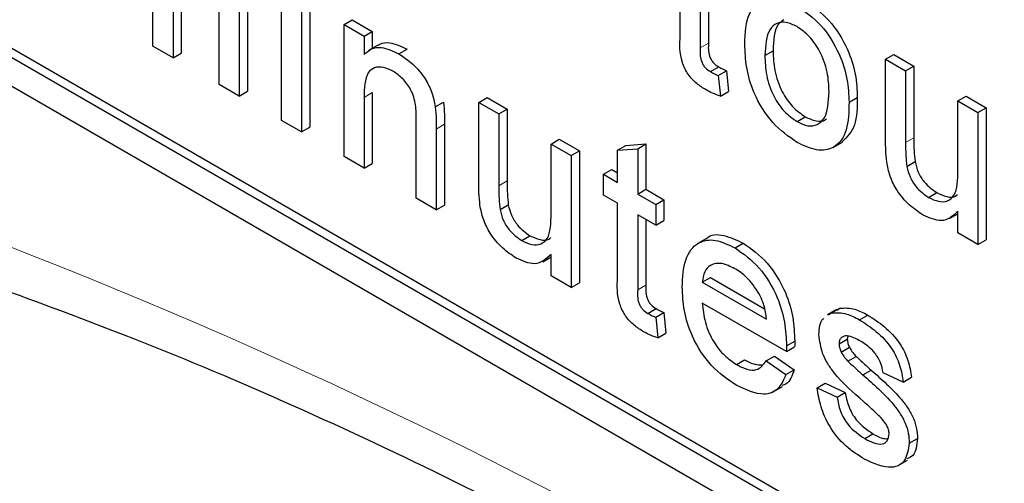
# Paper-space layout 'Blatt2' of a CAD drawing. Header units: millimetres. Extents: x 5 to 418, y 2 to 292.
# Tile 13 of 73: x 106.79 to 109.61, y 185.55 to 186.87. Entities that reach past the tile are written whole.
import ezdxf

# ---------------------------------------------------------------- set-up
doc = ezdxf.new("R2010")
doc.units = ezdxf.units.MM

psp = doc.layouts.new('Blatt2')

# ---------------------------------------------------------------- linework, layer by layer
at = {"color": 7, "linetype": 'Continuous', "lineweight": 25}
for p, q in [((102.9268, 188.9012), (114.7119, 182.0978)), ((105.9438, 187.2412), (114.7119, 182.1794)), ((105.9673, 187.2548), (114.7355, 182.193)), ((108.6835, 186.8272), (108.6835, 187.0393)), ((107.1742, 186.7967), (107.1742, 187.0378)), ((107.2552, 186.9928), (107.2552, 186.7772)), ((108.7409, 187.0061), (108.7409, 186.7917)), ((108.7645, 186.9925), (108.7645, 186.8053)), ((107.2317, 186.9792), (107.2317, 186.7636)), ((107.5421, 186.5844), (107.5421, 186.9623)), ((107.4447, 186.926), (107.4447, 186.6678)), ((107.5995, 186.9291), (107.5995, 186.5512)), ((107.6231, 186.9427), (107.6231, 186.5648)), ((107.3637, 186.6874), (107.3637, 186.9211)), ((107.4211, 186.9124), (107.4211, 186.6542)), ((107.7213, 186.8589), (107.7448, 186.8725)), ((107.7448, 186.8725), (107.8022, 186.8393)), ((107.7213, 186.4809), (107.7213, 186.8589)), ((107.7213, 186.8589), (107.7787, 186.8257)), ((107.7787, 186.8257), (107.8022, 186.8393)), ((107.7787, 186.8257), (107.7787, 186.773)), ((107.8022, 186.8393), (107.8022, 186.7906)), ((107.2317, 186.7636), (107.1742, 186.7967)), ((107.8179, 186.7996), (107.7914, 186.7843)), ((107.8783, 186.7748), (107.9019, 186.7884)), ((107.2317, 186.7636), (107.2552, 186.7772)), ((108.9258, 186.7703), (108.9494, 186.7839)), ((109.2715, 186.7596), (109.295, 186.7732)), ((109.2715, 186.5266), (109.2715, 186.7596)), ((109.2715, 186.7596), (109.3289, 186.7264)), ((109.295, 186.7732), (109.3524, 186.74)), ((108.7701, 186.7241), (108.7937, 186.7377)), ((109.3289, 186.7264), (109.3524, 186.74)), ((109.3524, 186.74), (109.3524, 186.5345)), ((108.7926, 186.7128), (108.8162, 186.7264)), ((108.7926, 186.7128), (108.7984, 186.6538)), ((108.8162, 186.7264), (108.8219, 186.6674)), ((109.3289, 186.7264), (109.3289, 186.5209)), ((107.4211, 186.6542), (107.3637, 186.6874)), ((107.4211, 186.6542), (107.4447, 186.6678)), ((107.7787, 186.6504), (107.7787, 186.4478)), ((107.8022, 186.664), (107.8022, 186.4614)), ((108.1071, 186.6361), (108.1307, 186.6497)), ((108.1307, 186.6497), (108.1881, 186.6166)), ((108.7984, 186.6538), (108.8219, 186.6674)), ((109.167, 186.6362), (109.1905, 186.6498)), ((109.4781, 186.6402), (109.5017, 186.6538)), ((109.5017, 186.6538), (109.5591, 186.6207)), ((107.9824, 186.6234), (108.006, 186.637)), ((108.1071, 186.4031), (108.1071, 186.6361)), ((108.1071, 186.6361), (108.1645, 186.603)), ((108.1645, 186.603), (108.1881, 186.6166)), ((108.1881, 186.6166), (108.1881, 186.4111)), ((109.4781, 186.4417), (109.4781, 186.6402)), ((109.4781, 186.6402), (109.5356, 186.6071)), ((109.5356, 186.6071), (109.5591, 186.6207)), ((109.5591, 186.6207), (109.5591, 186.2428)), ((108.1645, 186.603), (108.1645, 186.3974)), ((109.0179, 186.5811), (109.0414, 186.5947)), ((109.5356, 186.6071), (109.5356, 186.2292)), ((107.5995, 186.5512), (107.5421, 186.5844)), ((107.5995, 186.5512), (107.6231, 186.5648)), ((107.928, 186.3616), (107.928, 186.5873)), ((107.9854, 186.5597), (107.9854, 186.3285)), ((108.0089, 186.5733), (108.0089, 186.3421)), ((108.3138, 186.5168), (108.3373, 186.5304)), ((108.3138, 186.5168), (108.3712, 186.4837)), ((108.3138, 186.3183), (108.3138, 186.5168)), ((108.3373, 186.5304), (108.3948, 186.4973)), ((108.5044, 186.4988), (108.528, 186.5124)), ((108.5044, 186.4988), (108.5618, 186.5033)), ((108.528, 186.5124), (108.5854, 186.5169)), ((108.5618, 186.5033), (108.5854, 186.5169)), ((108.5618, 186.5033), (108.5618, 186.3736)), ((108.5854, 186.5169), (108.5854, 186.3872)), ((109.1214, 186.5069), (109.1479, 186.5222)), ((107.7787, 186.4478), (107.7213, 186.4809)), ((108.3712, 186.4837), (108.3948, 186.4973)), ((108.3712, 186.4837), (108.3712, 186.1057)), ((108.3948, 186.4973), (108.3948, 186.1194)), ((108.5044, 186.4068), (108.5044, 186.4988)), ((107.7787, 186.4478), (107.8022, 186.4614)), ((109.3322, 186.4527), (109.3558, 186.4663)), ((108.4642, 186.43), (108.4878, 186.4436)), ((108.4642, 186.3703), (108.4642, 186.43)), ((108.4642, 186.43), (108.5044, 186.4068)), ((108.4878, 186.4436), (108.5044, 186.434)), ((108.5044, 186.3471), (108.4642, 186.3703)), ((108.5618, 186.3736), (108.5854, 186.3872)), ((108.5618, 186.3736), (108.6135, 186.3438)), ((108.5854, 186.3872), (108.6371, 186.3574)), ((109.3941, 186.3639), (109.4177, 186.3775)), ((107.9854, 186.3285), (107.928, 186.3616)), ((107.9854, 186.3285), (108.0089, 186.3421)), ((108.1678, 186.3292), (108.1914, 186.3428)), ((108.5044, 186.135), (108.5044, 186.3471)), ((108.6135, 186.3438), (108.6371, 186.3574)), ((108.6135, 186.3438), (108.6135, 186.2841)), ((108.6371, 186.3574), (108.6371, 186.2977)), ((108.6135, 186.2841), (108.5618, 186.3139)), ((108.5618, 186.3139), (108.5618, 186.0995)), ((109.4542, 186.3033), (109.4781, 186.3171)), ((109.4781, 186.2623), (109.4781, 186.3241)), ((108.5854, 186.3003), (108.5854, 186.1131)), ((108.6135, 186.2841), (108.6371, 186.2977)), ((108.2297, 186.2405), (108.2533, 186.2541)), ((109.5356, 186.2292), (109.4781, 186.2623)), ((108.7584, 186.2459), (108.7319, 186.2306)), ((108.8405, 186.2193), (108.8641, 186.233)), ((109.5356, 186.2292), (109.5591, 186.2428)), ((108.2899, 186.1799), (108.3138, 186.1937)), ((108.3138, 186.1389), (108.3138, 186.2006)), ((108.3712, 186.1057), (108.3138, 186.1389)), ((108.3712, 186.1057), (108.3948, 186.1194)), ((108.7467, 186.121), (108.7703, 186.1346)), ((108.7467, 186.121), (108.9304, 186.015)), ((108.7703, 186.1346), (108.9249, 186.0453)), ((108.9876, 185.9223), (108.7467, 186.0614)), ((108.591, 186.0319), (108.6145, 186.0455)), ((108.6135, 186.0206), (108.6371, 186.0342)), ((108.6371, 186.0342), (108.6428, 185.9752)), ((109.1307, 186.043), (109.1042, 186.0277)), ((109.1084, 186.0273), (109.1168, 186.0333)), ((109.1168, 186.0333), (109.1404, 186.0469)), ((109.132, 186.0409), (109.1404, 186.0469)), ((109.1969, 186.0136), (109.2205, 186.0272)), ((108.6135, 186.0206), (108.6192, 185.9616)), ((108.6192, 185.9616), (108.6428, 185.9752)), ((108.9878, 185.9391), (109.0114, 185.9527)), ((109.1383, 185.9446), (109.1618, 185.9582)), ((109.1632, 185.9665), (109.1618, 185.9582)), ((108.9876, 185.9223), (109.0111, 185.9359)), ((109.1443, 185.9213), (109.1678, 185.935)), ((108.8445, 185.8856), (108.868, 185.8992)), ((108.9298, 185.896), (108.9534, 185.9096)), ((108.9298, 185.896), (108.986, 185.8569)), ((108.9534, 185.9096), (109.0096, 185.8705)), ((109.1632, 185.8953), (109.1868, 185.9089)), ((108.986, 185.8569), (109.0096, 185.8705)), ((109.2066, 185.8557), (109.2302, 185.8693)), ((109.322, 185.8353), (109.2646, 185.8618)), ((109.0751, 185.8187), (109.0987, 185.8323)), ((109.0987, 185.8323), (109.1561, 185.8058)), ((109.322, 185.8353), (109.3455, 185.8489)), ((108.9499, 185.8072), (108.9765, 185.8226)), ((109.0751, 185.8187), (109.1325, 185.7922)), ((109.1325, 185.7922), (109.1561, 185.8058)), ((109.2116, 185.6736), (109.2352, 185.6872)), ((109.3392, 185.6605), (109.3628, 185.6741)), ((109.3077, 185.5961), (109.3342, 185.6114))]:
    psp.add_line(p, q, dxfattribs=at)
at = {"color": 7, "linetype": 'Continuous', "lineweight": 18}
for p, q in [((108.7409, 186.7917), (108.7645, 186.8053)), ((107.7787, 186.6504), (107.8022, 186.664)), ((107.9854, 186.5597), (108.0089, 186.5733)), ((109.3289, 186.5209), (109.3524, 186.5345)), ((108.1645, 186.3974), (108.1881, 186.4111)), ((108.5618, 186.0995), (108.5854, 186.1131))]:
    psp.add_line(p, q, dxfattribs=at)
psp.add_arc((100.985, 171.362), 15.9449, 50.30384, 69.70154, dxfattribs=at)
at = {"color": 7, "linetype": 'Continuous', "lineweight": 25}
for points, knots in [([(108.8684, 186.8033), (108.8697, 186.835), (108.872, 186.8915), (108.9037, 186.9175), (108.9177, 186.9289)], [0, 0, 0, 0, 0.560963, 1, 1, 1, 1]), ([(109.0414, 186.9262), (109.065, 186.9096), (109.112, 186.8765), (109.1631, 186.7939), (109.1876, 186.7153), (109.1896, 186.6717), (109.1905, 186.6498)], [0, 0, 0, 0, 0.279556, 0.5586, 0.778991, 1, 1, 1, 1]), ([(109.0179, 186.9126), (109.0414, 186.896), (109.0884, 186.8629), (109.1396, 186.7803), (109.164, 186.7017), (109.166, 186.658), (109.167, 186.6362)], [0, 0, 0, 0, 0.279556, 0.5586, 0.778991, 1, 1, 1, 1]), ([(108.9798, 186.8721), (108.9742, 186.8681), (108.9519, 186.8522), (108.9505, 186.8131), (108.9494, 186.7839)], [0, 0, 0, 0, 0.254643, 1, 1, 1, 1]), ([(109.0179, 186.8529), (109.0073, 186.8579), (108.9863, 186.868), (108.9589, 186.8641), (108.9298, 186.8389), (108.9275, 186.7986), (108.9258, 186.7703)], [0, 0, 0, 0, 0.187137, 0.374025, 0.561097, 1, 1, 1, 1]), ([(109.1095, 186.6662), (109.1089, 186.6846), (109.1075, 186.7213), (109.0872, 186.7788), (109.0546, 186.8271), (109.0301, 186.8443), (109.0179, 186.8529)], [0, 0, 0, 0, 0.281064, 0.560316, 0.780174, 1, 1, 1, 1]), ([(108.7579, 186.6715), (108.7489, 186.6771), (108.7309, 186.6882), (108.705, 186.7152), (108.6802, 186.7674), (108.6822, 186.8025), (108.6835, 186.8272)], [0, 0, 0, 0, 0.187433, 0.373821, 0.559462, 1, 1, 1, 1]), ([(107.7787, 186.773), (107.7854, 186.7791), (107.7988, 186.7913), (107.8328, 186.7963), (107.8611, 186.7829), (107.8783, 186.7748)], [0, 0, 0, 0, 0.280554, 0.560815, 1, 1, 1, 1]), ([(107.8185, 186.7986), (107.8202, 186.8), (107.829, 186.807), (107.8568, 186.8092), (107.8848, 186.7963), (107.9019, 186.7884)], [0, 0, 0, 0, 0.08724, 0.442807, 1, 1, 1, 1]), ([(108.7409, 186.7917), (108.7402, 186.7797), (108.7393, 186.7646), (108.7482, 186.7444), (108.7569, 186.7324), (108.7648, 186.7274), (108.7701, 186.7241)], [0, 0, 0, 0, 0.499596, 0.625239, 0.750354, 1, 1, 1, 1]), ([(108.7645, 186.8053), (108.7638, 186.7933), (108.7629, 186.7782), (108.7718, 186.758), (108.7805, 186.746), (108.7884, 186.741), (108.7937, 186.7377)], [0, 0, 0, 0, 0.499596, 0.625239, 0.750354, 1, 1, 1, 1]), ([(109.0179, 186.5214), (108.9938, 186.5382), (108.9459, 186.5718), (108.8937, 186.6567), (108.8711, 186.7367), (108.8693, 186.7811), (108.8684, 186.8033)], [0, 0, 0, 0, 0.279616, 0.558371, 0.778858, 1, 1, 1, 1]), ([(107.8783, 186.7748), (107.8917, 186.7658), (107.9184, 186.7479), (107.9528, 186.7081), (107.9743, 186.6634), (107.9797, 186.6367), (107.9824, 186.6234)], [0, 0, 0, 0, 0.280216, 0.559971, 0.779636, 1, 1, 1, 1]), ([(108.9258, 186.7703), (108.9265, 186.7517), (108.9279, 186.7145), (108.9472, 186.6561), (108.9806, 186.6072), (109.0054, 186.5898), (109.0179, 186.5811)], [0, 0, 0, 0, 0.281129, 0.560384, 0.780159, 1, 1, 1, 1]), ([(108.9494, 186.7839), (108.9501, 186.7653), (108.9515, 186.7281), (108.9708, 186.6697), (109.0042, 186.6208), (109.029, 186.6034), (109.0414, 186.5947)], [0, 0, 0, 0, 0.281129, 0.560384, 0.780159, 1, 1, 1, 1]), ([(107.8624, 186.7244), (107.8528, 186.729), (107.8336, 186.7382), (107.8076, 186.7373), (107.7801, 186.715), (107.7793, 186.6771), (107.7787, 186.6504)], [0, 0, 0, 0, 0.187273, 0.374362, 0.56054, 1, 1, 1, 1]), ([(108.7937, 186.7377), (108.7979, 186.7354), (108.8054, 186.7314), (108.8129, 186.7279), (108.8162, 186.7264)], [0, 0, 0, 0, 0.559965, 1, 1, 1, 1]), ([(107.928, 186.5873), (107.9279, 186.6007), (107.9277, 186.6274), (107.9159, 186.6708), (107.8897, 186.7058), (107.8715, 186.7181), (107.8624, 186.7244)], [0, 0, 0, 0, 0.28168, 0.559785, 0.779587, 1, 1, 1, 1]), ([(108.7701, 186.7241), (108.7743, 186.7218), (108.7818, 186.7177), (108.7893, 186.7143), (108.7926, 186.7128)], [0, 0, 0, 0, 0.559965, 1, 1, 1, 1]), ([(108.7984, 186.6538), (108.7909, 186.6564), (108.7775, 186.661), (108.7639, 186.6683), (108.7579, 186.6715)], [0, 0, 0, 0, 0.560078, 1, 1, 1, 1]), ([(109.0179, 186.5811), (109.0285, 186.576), (109.0497, 186.5659), (109.0771, 186.5707), (109.1059, 186.5968), (109.108, 186.6376), (109.1095, 186.6662)], [0, 0, 0, 0, 0.187044, 0.373945, 0.560983, 1, 1, 1, 1]), ([(109.1905, 186.6498), (109.1902, 186.6213), (109.1895, 186.5658), (109.1611, 186.5371), (109.1472, 186.5231)], [0, 0, 0, 0, 0.5129153, 1, 1, 1, 1]), ([(107.9824, 186.6234), (107.9835, 186.6112), (107.9853, 186.5895), (107.9854, 186.5688), (107.9854, 186.5597)], [0, 0, 0, 0, 0.559791, 1, 1, 1, 1]), ([(108.006, 186.637), (108.007, 186.6248), (108.0089, 186.6031), (108.0089, 186.5824), (108.0089, 186.5733)], [0, 0, 0, 0, 0.559791, 1, 1, 1, 1]), ([(109.167, 186.6362), (109.1662, 186.6085), (109.1646, 186.5533), (109.1296, 186.5027), (109.075, 186.495), (109.0369, 186.5126), (109.0179, 186.5214)], [0, 0, 0, 0, 0.281033, 0.559513, 0.779602, 1, 1, 1, 1]), ([(109.0414, 186.5947), (109.0519, 186.5899), (109.0728, 186.5802), (109.0941, 186.5812), (109.1014, 186.5882), (109.1023, 186.5891)], [0, 0, 0, 0, 0.4653876, 0.9304163, 1, 1, 1, 1]), ([(109.3524, 186.5345), (109.3524, 186.5221), (109.3523, 186.4999), (109.3547, 186.4766), (109.3558, 186.4663)], [0, 0, 0, 0, 0.560241, 1, 1, 1, 1]), ([(109.2747, 186.4652), (109.2735, 186.477), (109.2715, 186.4979), (109.2715, 186.5178), (109.2715, 186.5266)], [0, 0, 0, 0, 0.559839, 1, 1, 1, 1]), ([(109.3289, 186.5209), (109.3288, 186.5085), (109.3287, 186.4863), (109.3311, 186.4629), (109.3322, 186.4527)], [0, 0, 0, 0, 0.560241, 1, 1, 1, 1]), ([(109.3787, 186.3131), (109.3653, 186.3222), (109.3386, 186.3404), (109.3044, 186.3805), (109.2825, 186.4252), (109.2773, 186.4519), (109.2747, 186.4652)], [0, 0, 0, 0, 0.280286, 0.560186, 0.779607, 1, 1, 1, 1]), ([(109.3322, 186.4527), (109.3347, 186.4426), (109.3398, 186.4225), (109.3614, 186.3872), (109.3817, 186.3727), (109.3941, 186.3639)], [0, 0, 0, 0, 0.280864, 0.561194, 1, 1, 1, 1]), ([(109.3558, 186.4663), (109.3583, 186.4562), (109.3634, 186.4361), (109.385, 186.4008), (109.4053, 186.3863), (109.4177, 186.3775)], [0, 0, 0, 0, 0.280864, 0.561194, 1, 1, 1, 1]), ([(109.3941, 186.3639), (109.4039, 186.3594), (109.4235, 186.3503), (109.4498, 186.3518), (109.4775, 186.3753), (109.4779, 186.4143), (109.4781, 186.4417)], [0, 0, 0, 0, 0.187111, 0.374253, 0.560834, 1, 1, 1, 1]), ([(108.1103, 186.3418), (108.1092, 186.3535), (108.1071, 186.3745), (108.1071, 186.3944), (108.1071, 186.4031)], [0, 0, 0, 0, 0.559839, 1, 1, 1, 1]), ([(108.1645, 186.3974), (108.1645, 186.385), (108.1644, 186.3629), (108.1668, 186.3395), (108.1678, 186.3292)], [0, 0, 0, 0, 0.560241, 1, 1, 1, 1]), ([(108.1881, 186.4111), (108.188, 186.3987), (108.1879, 186.3765), (108.1903, 186.3531), (108.1914, 186.3428)], [0, 0, 0, 0, 0.560241, 1, 1, 1, 1]), ([(109.4177, 186.3775), (109.4273, 186.3732), (109.4466, 186.3645), (109.4681, 186.3634), (109.4756, 186.3706), (109.4772, 186.3721)], [0, 0, 0, 0, 0.440223, 0.880518, 1, 1, 1, 1]), ([(108.2143, 186.1897), (108.2009, 186.1988), (108.1742, 186.217), (108.1401, 186.2571), (108.1181, 186.3018), (108.1129, 186.3285), (108.1103, 186.3418)], [0, 0, 0, 0, 0.280286, 0.560186, 0.779607, 1, 1, 1, 1]), ([(108.1914, 186.3428), (108.1939, 186.3328), (108.199, 186.3127), (108.2206, 186.2774), (108.2409, 186.2629), (108.2533, 186.2541)], [0, 0, 0, 0, 0.280864, 0.561194, 1, 1, 1, 1]), ([(108.1678, 186.3292), (108.1704, 186.3192), (108.1754, 186.2991), (108.197, 186.2638), (108.2173, 186.2493), (108.2297, 186.2405)], [0, 0, 0, 0, 0.280864, 0.561194, 1, 1, 1, 1]), ([(108.2297, 186.2405), (108.2395, 186.2359), (108.2591, 186.2269), (108.2855, 186.2284), (108.3131, 186.2519), (108.3135, 186.2909), (108.3138, 186.3183)], [0, 0, 0, 0, 0.1871115, 0.3742532, 0.5608343, 1, 1, 1, 1]), ([(109.4781, 186.3241), (109.4638, 186.3108), (109.4381, 186.2871), (109.3968, 186.3052), (109.3787, 186.3131)], [0, 0, 0, 0, 0.559466, 1, 1, 1, 1]), ([(108.2533, 186.2541), (108.2629, 186.2497), (108.2823, 186.2411), (108.3038, 186.24), (108.3112, 186.2472), (108.3128, 186.2487)], [0, 0, 0, 0, 0.440223, 0.880518, 1, 1, 1, 1]), ([(108.759, 186.2451), (108.7595, 186.2458), (108.7697, 186.2595), (108.8085, 186.2583), (108.8455, 186.2414), (108.8641, 186.233)], [0, 0, 0, 0, 0.024421, 0.511721, 1, 1, 1, 1]), ([(108.6893, 186.1079), (108.6907, 186.1351), (108.6935, 186.1894), (108.7298, 186.2374), (108.7834, 186.2468), (108.8215, 186.2285), (108.8405, 186.2193)], [0, 0, 0, 0, 0.280748, 0.559775, 0.779666, 1, 1, 1, 1]), ([(108.8641, 186.233), (108.8878, 186.2161), (108.9353, 186.1823), (108.9859, 186.0977), (109.0086, 186.0187), (109.0105, 185.9748), (109.0114, 185.9527)], [0, 0, 0, 0, 0.279366, 0.558398, 0.778885, 1, 1, 1, 1]), ([(108.3138, 186.2006), (108.2994, 186.1874), (108.2738, 186.1637), (108.2325, 186.1817), (108.2143, 186.1897)], [0, 0, 0, 0, 0.559466, 1, 1, 1, 1]), ([(108.8405, 186.2193), (108.8643, 186.2025), (108.9118, 186.1687), (108.9623, 186.0841), (108.985, 186.0051), (108.9869, 185.9612), (108.9878, 185.9391)], [0, 0, 0, 0, 0.279366, 0.558398, 0.778885, 1, 1, 1, 1]), ([(108.8403, 186.1598), (108.8274, 186.166), (108.8018, 186.1783), (108.771, 186.1731), (108.7513, 186.153), (108.7482, 186.1317), (108.7467, 186.121)], [0, 0, 0, 0, 0.28019, 0.559728, 0.779642, 1, 1, 1, 1]), ([(106.6422, 186.1381), (106.8007, 186.0803), (107.2618, 185.9123), (108.0365, 185.5647), (108.9641, 185.0678), (109.8932, 184.4833), (110.6378, 183.9499), (111.0695, 183.6074), (111.196, 183.5071)], [0, 0, 0, 0, 0.106109, 0.308603, 0.511101, 0.713584, 0.916095, 1, 1, 1, 1]), ([(108.9093, 186.0883), (108.8979, 186.1053), (108.8775, 186.1357), (108.8517, 186.1525), (108.8403, 186.1598)], [0, 0, 0, 0, 0.558512, 1, 1, 1, 1]), ([(108.5788, 185.9793), (108.5697, 185.9849), (108.5517, 185.996), (108.5258, 186.023), (108.5011, 186.0752), (108.503, 186.1103), (108.5044, 186.135)], [0, 0, 0, 0, 0.1874327, 0.3738211, 0.5594622, 1, 1, 1, 1]), ([(108.5854, 186.1131), (108.5847, 186.1011), (108.5837, 186.086), (108.5927, 186.0658), (108.6013, 186.0538), (108.6093, 186.0488), (108.6145, 186.0455)], [0, 0, 0, 0, 0.499596, 0.625239, 0.750354, 1, 1, 1, 1]), ([(108.5618, 186.0995), (108.5611, 186.0875), (108.5602, 186.0724), (108.5691, 186.0522), (108.5778, 186.0402), (108.5857, 186.0352), (108.591, 186.0319)], [0, 0, 0, 0, 0.499596, 0.625239, 0.750354, 1, 1, 1, 1]), ([(108.8436, 185.8264), (108.8194, 185.8429), (108.7711, 185.8758), (108.717, 185.9598), (108.6922, 186.0407), (108.6903, 186.0855), (108.6893, 186.1079)], [0, 0, 0, 0, 0.279952, 0.558661, 0.778994, 1, 1, 1, 1]), ([(108.9304, 186.015), (108.9289, 186.0284), (108.9263, 186.0525), (108.9145, 186.0773), (108.9093, 186.0883)], [0, 0, 0, 0, 0.560674, 1, 1, 1, 1]), ([(108.7467, 186.0614), (108.7485, 186.0432), (108.752, 186.007), (108.776, 185.9522), (108.8094, 185.9092), (108.8328, 185.8935), (108.8445, 185.8856)], [0, 0, 0, 0, 0.280633, 0.559687, 0.779661, 1, 1, 1, 1]), ([(108.591, 186.0319), (108.5952, 186.0296), (108.6027, 186.0256), (108.6102, 186.0221), (108.6135, 186.0206)], [0, 0, 0, 0, 0.559965, 1, 1, 1, 1]), ([(108.6145, 186.0455), (108.6187, 186.0432), (108.6263, 186.0392), (108.6338, 186.0357), (108.6371, 186.0342)], [0, 0, 0, 0, 0.559965, 1, 1, 1, 1]), ([(109.1168, 186.0333), (109.1309, 186.0339), (109.156, 186.0349), (109.1844, 186.0201), (109.1969, 186.0136)], [0, 0, 0, 0, 0.558938, 1, 1, 1, 1]), ([(109.1404, 186.0469), (109.1544, 186.0475), (109.1796, 186.0485), (109.208, 186.0337), (109.2205, 186.0272)], [0, 0, 0, 0, 0.558938, 1, 1, 1, 1]), ([(109.2205, 186.0272), (109.2366, 186.0168), (109.2687, 185.996), (109.3117, 185.951), (109.3381, 185.8965), (109.3431, 185.8648), (109.3455, 185.8489)], [0, 0, 0, 0, 0.280737, 0.560427, 0.77945, 1, 1, 1, 1]), ([(109.0808, 185.971), (109.0818, 185.9895), (109.0828, 186.0092), (109.0938, 186.0168), (109.0945, 186.0172)], [0, 0, 0, 0, 0.941621, 1, 1, 1, 1]), ([(109.1969, 186.0136), (109.213, 186.0032), (109.2451, 185.9824), (109.2881, 185.9374), (109.3145, 185.8829), (109.3195, 185.8512), (109.322, 185.8353)], [0, 0, 0, 0, 0.280737, 0.560427, 0.77945, 1, 1, 1, 1]), ([(108.6192, 185.9616), (108.6117, 185.9642), (108.5984, 185.9689), (108.5848, 185.9761), (108.5788, 185.9793)], [0, 0, 0, 0, 0.560078, 1, 1, 1, 1]), ([(109.2082, 185.7793), (109.1791, 185.8046), (109.1427, 185.8363), (109.1056, 185.8867), (109.0862, 185.9248), (109.083, 185.9526), (109.0808, 185.971)], [0, 0, 0, 0, 0.501321, 0.626592, 0.751817, 1, 1, 1, 1]), ([(109.2011, 185.9515), (109.1872, 185.9592), (109.1664, 185.9707), (109.1466, 185.9652), (109.1392, 185.9559), (109.1386, 185.9484), (109.1383, 185.9446)], [0, 0, 0, 0, 0.49977, 0.749095, 0.874592, 1, 1, 1, 1]), ([(108.9878, 185.9391), (108.9878, 185.936), (108.9877, 185.9304), (108.9876, 185.9248), (108.9876, 185.9223)], [0, 0, 0, 0, 0.559999, 1, 1, 1, 1]), ([(109.0114, 185.9527), (109.0114, 185.9496), (109.0113, 185.944), (109.0112, 185.9384), (109.0111, 185.9359)], [0, 0, 0, 0, 0.559999, 1, 1, 1, 1]), ([(109.1383, 185.9446), (109.1386, 185.9404), (109.1392, 185.9328), (109.1427, 185.9249), (109.1443, 185.9213)], [0, 0, 0, 0, 0.5592363, 1, 1, 1, 1]), ([(109.1618, 185.9582), (109.1622, 185.954), (109.1628, 185.9464), (109.1663, 185.9385), (109.1678, 185.935)], [0, 0, 0, 0, 0.5592363, 1, 1, 1, 1]), ([(109.2646, 185.8618), (109.2625, 185.8722), (109.2584, 185.8928), (109.2351, 185.9292), (109.214, 185.943), (109.2011, 185.9515)], [0, 0, 0, 0, 0.280304, 0.560237, 1, 1, 1, 1]), ([(109.1443, 185.9213), (109.1474, 185.916), (109.1529, 185.9064), (109.16, 185.8987), (109.1632, 185.8953)], [0, 0, 0, 0, 0.559084, 1, 1, 1, 1]), ([(109.1678, 185.935), (109.1709, 185.9296), (109.1764, 185.92), (109.1836, 185.9123), (109.1868, 185.9089)], [0, 0, 0, 0, 0.559084, 1, 1, 1, 1]), ([(108.8445, 185.8856), (108.8544, 185.8805), (108.8741, 185.8704), (108.908, 185.8672), (108.9215, 185.8851), (108.9298, 185.896)], [0, 0, 0, 0, 0.281282, 0.561906, 1, 1, 1, 1]), ([(108.868, 185.8992), (108.8781, 185.8937), (108.8954, 185.8843), (108.9107, 185.8847), (108.9171, 185.8849)], [0, 0, 0, 0, 0.580827, 1, 1, 1, 1]), ([(109.1632, 185.8953), (109.1713, 185.8878), (109.1857, 185.8744), (109.2002, 185.8614), (109.2066, 185.8557)], [0, 0, 0, 0, 0.559965, 1, 1, 1, 1]), ([(109.1868, 185.9089), (109.1948, 185.9014), (109.2092, 185.888), (109.2238, 185.875), (109.2302, 185.8693)], [0, 0, 0, 0, 0.559965, 1, 1, 1, 1]), ([(108.986, 185.8569), (108.9796, 185.8418), (108.9667, 185.8116), (108.9166, 185.7923), (108.8712, 185.8135), (108.8436, 185.8264)], [0, 0, 0, 0, 0.280613, 0.560833, 1, 1, 1, 1]), ([(109.0096, 185.8705), (109.004, 185.8538), (108.9969, 185.8323), (108.979, 185.8267), (108.975, 185.8255)], [0, 0, 0, 0, 0.776004, 1, 1, 1, 1]), ([(109.2066, 185.8557), (109.2364, 185.8297), (109.2736, 185.7972), (109.3129, 185.7467), (109.3284, 185.7178), (109.3379, 185.6877), (109.3388, 185.6696), (109.3392, 185.6605)], [0, 0, 0, 0, 0.500446, 0.625396, 0.750274, 0.875069, 1, 1, 1, 1]), ([(109.2302, 185.8693), (109.26, 185.8433), (109.2972, 185.8108), (109.3365, 185.7603), (109.352, 185.7314), (109.3614, 185.7013), (109.3623, 185.6832), (109.3628, 185.6741)], [0, 0, 0, 0, 0.500446, 0.625396, 0.750274, 0.875069, 1, 1, 1, 1]), ([(109.211, 185.6143), (109.1929, 185.6258), (109.1567, 185.6486), (109.1103, 185.7041), (109.0844, 185.7652), (109.0782, 185.8009), (109.0751, 185.8187)], [0, 0, 0, 0, 0.280739, 0.559297, 0.779311, 1, 1, 1, 1]), ([(109.1561, 185.8058), (109.1584, 185.7926), (109.163, 185.7661), (109.1908, 185.7171), (109.2184, 185.6986), (109.2352, 185.6872)], [0, 0, 0, 0, 0.2813144, 0.5610688, 1, 1, 1, 1]), ([(109.1325, 185.7922), (109.1348, 185.779), (109.1394, 185.7525), (109.1673, 185.7035), (109.1948, 185.685), (109.2116, 185.6736)], [0, 0, 0, 0, 0.2813144, 0.5610688, 1, 1, 1, 1]), ([(109.2621, 185.7288), (109.2522, 185.7387), (109.2345, 185.7564), (109.2163, 185.7723), (109.2082, 185.7793)], [0, 0, 0, 0, 0.559788, 1, 1, 1, 1]), ([(109.2818, 185.6869), (109.2814, 185.6908), (109.2807, 185.6988), (109.2739, 185.7142), (109.2666, 185.7232), (109.2621, 185.7288)], [0, 0, 0, 0, 0.279757, 0.559839, 1, 1, 1, 1]), ([(109.2116, 185.6736), (109.2204, 185.6689), (109.2379, 185.6595), (109.2612, 185.6561), (109.2782, 185.6651), (109.2806, 185.6796), (109.2818, 185.6869)], [0, 0, 0, 0, 0.281188, 0.560952, 0.781095, 1, 1, 1, 1]), ([(109.2352, 185.6872), (109.2441, 185.6821), (109.259, 185.6736), (109.2724, 185.6732), (109.2778, 185.673)], [0, 0, 0, 0, 0.596492, 1, 1, 1, 1]), ([(109.3392, 185.6605), (109.3364, 185.6422), (109.3309, 185.6057), (109.2829, 185.5818), (109.2383, 185.602), (109.211, 185.6143)], [0, 0, 0, 0, 0.279926, 0.560038, 1, 1, 1, 1]), ([(109.3628, 185.6741), (109.3608, 185.6545), (109.3579, 185.6256), (109.3382, 185.618), (109.3319, 185.6155)], [0, 0, 0, 0, 0.679034, 1, 1, 1, 1])]:
    psp.add_open_spline(points, degree=3, knots=knots, dxfattribs=at)

doc.saveas('drawing.dxf')
